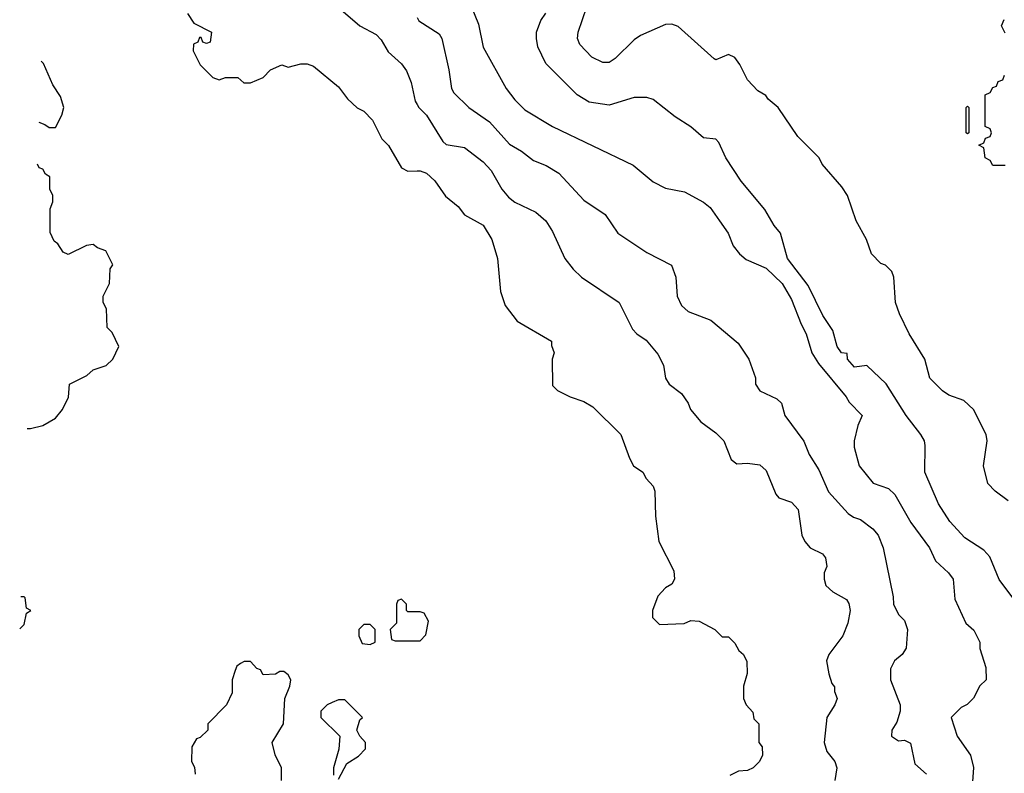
# Model space of a CAD drawing. Header units: inches. Extents: x 2348341 to 2479810, y 460419 to 613669.
# Tile 149 of 256: x 2348736 to 2351867, y 531932 to 534329. Entities that reach past the tile are written whole.
import ezdxf

# ---------------------------------------------------------------- set-up
doc = ezdxf.new("R2010")
doc.units = ezdxf.units.IN
doc.header["$MEASUREMENT"] = 0
doc.layers.add('C3543', color=7, linetype='Continuous')
doc.layers.add('C3553', color=7, linetype='Continuous')

msp = doc.modelspace()

# ---------------------------------------------------------------- linework, layer by layer
at = {"layer": 'C3543', "color": 2}
for points, elevation in [([(2349750, 534368), (2349818, 534310), (2349870, 534282), (2349885.6, 534265.6), (2349907.2, 534227.2), (2349950, 534188.7), (2349966.3, 534166.3), (2349981.2, 534130), (2349994, 534070), (2350000, 534059.3)], 130), ([(2349269.2, 534349.2), (2349290, 534318), (2349346, 534290), (2349342, 534258), (2349330, 534254), (2349318, 534258), (2349312.7, 534272.7), (2349307.3, 534272.7), (2349302, 534258), (2349288.4, 534251.6), (2349288, 534230), (2349310, 534186), (2349350, 534146), (2349370, 534138), (2349390, 534146), (2349430, 534146), (2349448.4, 534128.4), (2349470, 534128), (2349510, 534146), (2349534, 534170), (2349570, 534186), (2349590, 534178), (2349630, 534188.7), (2349650, 534188.7), (2349670, 534182), (2349750, 534115.3), (2349778, 534078), (2349808.9, 534048.9), (2349830, 534038), (2349858, 534010), (2349888, 533950), (2349908.9, 533928.9), (2349950, 533858), (2349970, 533848), (2350000, 533848.7)], 134), ([(2348797.4, 534003.3), (2348816.4, 533996.4), (2348830, 533986), (2348850, 533986), (2348870, 534026), (2348876, 534050), (2348865.4, 534085.4), (2348842, 534122), (2348811.3, 534190), (2348804.7, 534197.9)], 134), ([(2348760.3, 533028.6), (2348770, 533028.7), (2348810, 533039), (2348850, 533062), (2348872, 533090), (2348891.6, 533128.4), (2348894, 533170), (2348950, 533198), (2348970, 533215.3), (2349010.9, 533229.1), (2349032, 533250), (2349051.3, 533290), (2349030, 533334), (2349014, 533350), (2349012, 533410), (2349002, 533430), (2349002, 533450), (2349022, 533490), (2349023.6, 533536.4), (2349032, 533550), (2349010, 533594), (2348983.6, 533603.6), (2348970, 533614), (2348948.4, 533611.6), (2348890, 533582), (2348874, 533590), (2348856.9, 533616.9), (2348845.4, 533625.4), (2348832.7, 533652.7), (2348832.7, 533727.3), (2348842, 533750), (2348842, 533770), (2348832, 533790), (2348832, 533830), (2348818, 533838), (2348810, 533854), (2348798, 533858), (2348792.3, 533869.5)], 134), ([(2348736.1, 532392.1), (2348750, 532406), (2348758, 532442), (2348772, 532450), (2348758, 532458), (2348754, 532490), (2348750, 532494), (2348740, 532493.8)], 134), ([(2350000, 532446), (2349970, 532446), (2349966, 532450), (2349966, 532470), (2349950, 532486), (2349938, 532482), (2349934, 532470), (2349934, 532410), (2349914, 532390), (2349918, 532358), (2349930, 532354), (2350000, 532354)], 138), ([(2349568.7, 531910), (2349568.7, 531950), (2349548.4, 531991.6), (2349539, 532030), (2349575.3, 532090), (2349579, 532170), (2349595.3, 532210), (2349598, 532230), (2349590, 532246), (2349576.4, 532256.4), (2349563.6, 532256.4), (2349550, 532248), (2349510, 532246), (2349502, 532262), (2349490, 532266), (2349470, 532288), (2349450, 532288), (2349438, 532282), (2349426.4, 532273.6), (2349421, 532259), (2349411.3, 532230), (2349411.3, 532188.7), (2349394, 532150), (2349334, 532090), (2349334, 532070), (2349310, 532046), (2349298, 532042), (2349283.6, 532016.4), (2349282, 531970), (2349291.6, 531951.6), (2349294, 531930)], 138), ([(2349750, 531914), (2349776.4, 531963.6), (2349813.6, 531986.4), (2349835.3, 532010), (2349835.3, 532030), (2349818, 532050), (2349808, 532070), (2349818, 532102), (2349826, 532110), (2349770, 532166), (2349750, 532166), (2349730, 532158), (2349714, 532150), (2349694, 532130), (2349694, 532110), (2349754, 532050), (2349751.3, 532008.7), (2349734, 531950), (2349734, 531926)], 138)]:
    msp.add_lwpolyline(points, dxfattribs=dict(at, elevation=elevation))
at = {"layer": 'C3543', "color": 2, "elevation": 138}
msp.add_lwpolyline([(2349850, 532406), (2349830, 532406), (2349814, 532390), (2349814, 532370), (2349825.4, 532345.4), (2349850, 532342), (2349866, 532350), (2349866, 532390)], close=True, dxfattribs=at)
at = {"layer": 'C3553', "color": 2}
for points, elevation in [([(2350164, 534390), (2350194.8, 534314.8), (2350210, 534242), (2350282.7, 534110), (2350310, 534074), (2350342.5, 534042.5), (2350430, 533989.3), (2350686.6, 533866.6), (2350750, 533814), (2350790, 533794), (2350850, 533782), (2350910, 533748.7), (2350931.9, 533731.9), (2350961.2, 533690), (2350989, 533650), (2351005.2, 533610), (2351024.4, 533584.4), (2351046.3, 533566.3), (2351110, 533539.5), (2351160.7, 533490), (2351190, 533439), (2351220.4, 533360.4), (2351236.9, 533330), (2351254.5, 533270), (2351276, 533236), (2351364, 533130), (2351373.2, 533113.2), (2351415.3, 533070), (2351401.2, 533038.8), (2351389.2, 532990), (2351389.3, 532969.3), (2351405.2, 532910), (2351450, 532855.3), (2351498.4, 532838.4), (2351519.1, 532819.1), (2351569.7, 532729.7), (2351629.3, 532650), (2351647.8, 532607.8), (2351689, 532570), (2351704, 532550), (2351710, 532486), (2351744, 532410), (2351770, 532388), (2351788.7, 532350), (2351789.1, 532329.1), (2351808.4, 532268.4), (2351808.7, 532230), (2351789.4, 532210.6), (2351768.7, 532171.3), (2351748.4, 532151.6), (2351730, 532142), (2351698, 532110), (2351717.2, 532050), (2351759.3, 531990), (2351769.1, 531950.9), (2351760.7, 531830)], 122), ([(2351878.6, 532798.6), (2351838, 532830), (2351814.6, 532854.6), (2351801.2, 532910), (2351812.7, 532990), (2351809.3, 533010), (2351769.3, 533089.3), (2351738, 533118), (2351690, 533135.3), (2351670, 533148.7), (2351630, 533188.7), (2351614, 533250), (2351564, 533330), (2351533.6, 533393.6), (2351521.2, 533430), (2351515.3, 533510), (2351508.9, 533528.9), (2351488.9, 533548.9), (2351474, 533554), (2351444.7, 533584.7), (2351428.7, 533630), (2351395.3, 533690), (2351368.7, 533770), (2351350, 533798), (2351288, 533870), (2351278, 533890), (2351210, 533958), (2351148, 534050), (2351116.4, 534076.4), (2351108.4, 534088.4), (2351083.1, 534103.1), (2351050, 534138), (2351026.3, 534186.3), (2351010, 534208.7), (2350990, 534219), (2350950, 534202), (2350944.7, 534204.7), (2350830, 534308), (2350810, 534315.3), (2350790, 534314), (2350710, 534279.3), (2350690, 534265.2), (2350630, 534206), (2350610, 534193.2), (2350590, 534193.2), (2350555.3, 534210), (2350517.2, 534250), (2350509.4, 534270), (2350512, 534290), (2350539.5, 534370)], 114), ([(2350000, 534335.9), (2350005.6, 534325.6), (2350070, 534284), (2350078, 534270), (2350100.9, 534170), (2350109.3, 534110), (2350116.5, 534096.5), (2350164, 534050), (2350230, 534004), (2350293.8, 533933.8), (2350331.7, 533911.7), (2350370, 533881.2), (2350410, 533865.2), (2350450, 533841.2), (2350530, 533755.3), (2350598, 533710), (2350638, 533650), (2350730, 533588.7), (2350809.1, 533549.1), (2350822.7, 533510), (2350827, 533450), (2350840.5, 533420.5), (2350861.5, 533401.5), (2350933.6, 533373.6), (2351020.4, 533300.4), (2351054, 533250), (2351075.3, 533190), (2351075.3, 533170), (2351090, 533148.7), (2351143.1, 533123.1), (2351158, 533110), (2351168.7, 533070), (2351229.3, 532989.3), (2351246.8, 532946.8), (2351277.6, 532897.6), (2351307.9, 532827.9), (2351370, 532759), (2351387.2, 532747.2), (2351410, 532739.3), (2351449.2, 532710), (2351466, 532690), (2351481.2, 532650), (2351513.6, 532493.6), (2351514, 532470), (2351530, 532438), (2351550, 532418), (2351559.3, 532390), (2351555.3, 532330), (2351542, 532310), (2351517.2, 532290), (2351505.2, 532265.2), (2351505.2, 532230), (2351535.3, 532150), (2351535.3, 532130), (2351524.7, 532095.3), (2351509, 532070), (2351508, 532050), (2351530, 532035.3), (2351550, 532038), (2351568.4, 532028.4), (2351582.7, 531962.7), (2351619, 531930)], 126), ([(2351969, 532390), (2351850, 532549), (2351820.7, 532620.7), (2351802, 532642), (2351741.5, 532681.5), (2351693.8, 532733.8), (2351658, 532790), (2351614, 532890), (2351614.8, 532974.8), (2351612.7, 532990), (2351601.2, 533010), (2351554.5, 533070), (2351491.4, 533171.4), (2351430, 533229), (2351390, 533224), (2351368.7, 533250), (2351367.3, 533267.3), (2351348.7, 533270), (2351335.3, 533290), (2351321.2, 533341.2), (2351290, 533388.7), (2351243.5, 533483.5), (2351177.2, 533570), (2351155.3, 533650), (2351134.6, 533674.6), (2351105.6, 533725.6), (2351030, 533815.3), (2350981.2, 533890), (2350958.6, 533938.6), (2350949.1, 533949.1), (2350910, 533954), (2350870, 533989), (2350820.2, 534020.2), (2350750, 534075.3), (2350730, 534082), (2350690, 534082), (2350610, 534057.2), (2350547.2, 534067.2), (2350509, 534090), (2350409.5, 534189.5), (2350383.2, 534243.2), (2350379, 534270), (2350379, 534290), (2350393.6, 534326.4), (2350408.7, 534350)], 118), ([(2351870, 534286), (2351858, 534310), (2351866, 534330)], 110), ([(2351870, 533866), (2351830, 533866), (2351822, 533882), (2351806, 533890), (2351802, 533922), (2351786, 533930), (2351802, 533938), (2351807.3, 533952.7), (2351822, 533958), (2351826, 533970), (2351822, 533982), (2351806, 533990), (2351806, 534090), (2351822, 534098), (2351830, 534114), (2351842, 534118), (2351847.3, 534132.7), (2351862, 534138), (2351867.3, 534152.7)], 110), ([(2350000, 534059.3), (2350005.2, 534050), (2350030, 534025.2), (2350081.6, 533941.6), (2350092.3, 533932.3), (2350150, 533922.7), (2350210, 533877.2), (2350235.1, 533850), (2350269.3, 533790), (2350290, 533765.2), (2350310, 533749.2), (2350377.5, 533717.5), (2350408.7, 533690), (2350430, 533655.3), (2350469.5, 533569.5), (2350495.5, 533535.5), (2350522, 533510), (2350642, 533430), (2350684.7, 533344.7), (2350698, 533330), (2350728, 533310), (2350765.6, 533265.6), (2350782.7, 533230), (2350789.6, 533189.6), (2350801.2, 533170), (2350840.2, 533140.2), (2350862, 533110), (2350869.1, 533089.1), (2350902, 533050), (2350950, 533015.3), (2350975.3, 532990), (2350998, 532930), (2351016.4, 532916.4), (2351050, 532919), (2351090, 532914), (2351110, 532895.3), (2351140.2, 532820.2), (2351150, 532809), (2351190, 532795.3), (2351211.9, 532771.9), (2351222.9, 532690), (2351232.3, 532670), (2351250, 532649.3), (2351288.7, 532630), (2351298, 532618), (2351302, 532590), (2351294, 532570), (2351294, 532550), (2351299, 532530), (2351322, 532510), (2351364.7, 532484.7), (2351372.5, 532472.5), (2351377.2, 532450), (2351369.2, 532410), (2351353.2, 532370), (2351309, 532310), (2351301.2, 532290), (2351308.9, 532248.9), (2351318, 532218), (2351327.3, 532207.3), (2351327.3, 532192.7), (2351335.3, 532170), (2351328, 532150), (2351302, 532110), (2351294, 532030), (2351302, 532002), (2351328, 531970), (2351334, 531950), (2351328, 531910)], 130), ([(2350000, 533848.7), (2350010, 533849), (2350030, 533841.2), (2350056.6, 533816.6), (2350090, 533768), (2350130, 533735.3), (2350150, 533708.7), (2350210, 533675.3), (2350237.2, 533630), (2350255.3, 533570), (2350264.7, 533464.7), (2350280.2, 533420.2), (2350318, 533370), (2350427.3, 533307.3), (2350427.3, 533292.7), (2350435.3, 533270), (2350428.7, 533250), (2350430, 533166), (2350446, 533150), (2350486, 533130), (2350530, 533115.3), (2350558, 533098), (2350648, 533010), (2350674.6, 532934.6), (2350688, 532910), (2350718, 532890), (2350728, 532870), (2350750, 532846), (2350755.3, 532830), (2350758, 532750), (2350768, 532670), (2350816.4, 532576.4), (2350818, 532550), (2350810, 532534), (2350790, 532522), (2350764.7, 532495.3), (2350748, 532450), (2350748.4, 532428.4), (2350770, 532406), (2350848.4, 532408.4), (2350870, 532418), (2350896.4, 532416.4), (2350946, 532390), (2350970, 532366), (2350990, 532366), (2351010, 532346), (2351023.1, 532323.1), (2351038, 532310), (2351048.4, 532288.4), (2351048.7, 532250), (2351038, 532210), (2351038, 532170), (2351046, 532150), (2351067.3, 532127.3), (2351070, 532106), (2351086, 532090), (2351086, 532030), (2351096.4, 532016.4), (2351098, 531990), (2351088, 531970), (2351068, 531950), (2351050, 531941), (2351021.2, 531938.8), (2350994.6, 531925.4)], 134), ([(2350000, 532354), (2350010, 532354), (2350027.3, 532372.7), (2350036.4, 532416.4), (2350022, 532442), (2350010, 532446), (2350000, 532446)], 138)]:
    msp.add_lwpolyline(points, dxfattribs=dict(at, elevation=elevation))
at = {"layer": 'C3553', "color": 2, "elevation": 110}
msp.add_lwpolyline([(2351750, 533966), (2351746, 533970), (2351746, 534050), (2351750, 534054), (2351754, 534050), (2351754, 533970)], close=True, dxfattribs=at)

doc.saveas('drawing.dxf')
